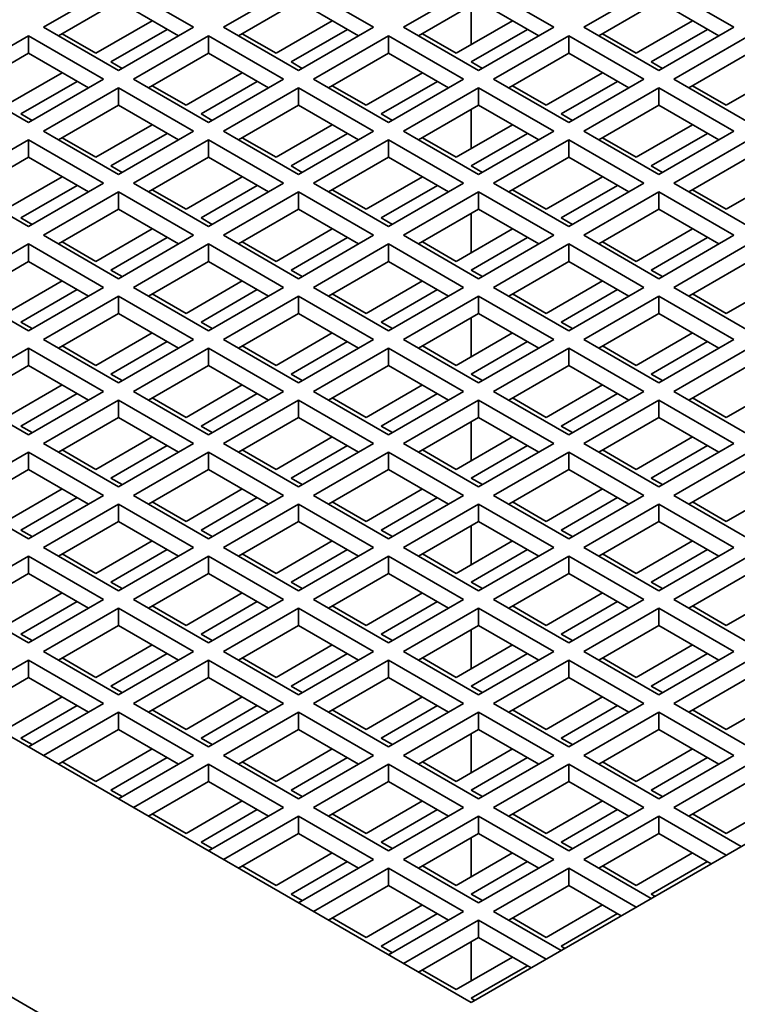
# Model space of a CAD drawing. Header units: millimetres. Extents: x 0 to 7128, y 0 to 5040.
# Tile 14 of 93: x 664 to 718, y 1307 to 1381. Entities that reach past the tile are written whole.
import ezdxf

# ---------------------------------------------------------------- set-up
doc = ezdxf.new("R2010")
doc.units = ezdxf.units.MM
doc.header["$LTSCALE"] = 12
doc.layers.add('Spigoli visibili(ISO)', color=7, linetype='Continuous', lineweight=35)

msp = doc.modelspace()

# ---------------------------------------------------------------- linework, layer by layer
at = {"layer": 'Spigoli visibili(ISO)'}
for p, q in [((697.721, 1287.1545), (488.983, 1407.6694)), ((697.721, 1306.7504), (522.9242, 1407.6694)), ((872.5178, 1407.6694), (697.721, 1306.7504)), ((665.4769, 1380.2351), (671.1337, 1383.5011)), ((671.1337, 1383.5011), (676.7906, 1380.2351)), ((679.0533, 1380.2351), (684.7102, 1383.5011)), ((684.7102, 1383.5011), (690.367, 1380.2351)), ((692.6298, 1380.2351), (698.2866, 1383.5011)), ((698.2866, 1383.5011), (703.9435, 1380.2351)), ((706.2062, 1380.2351), (711.8631, 1383.5011)), ((711.8631, 1383.5011), (717.5199, 1380.2351)), ((671.1337, 1382.1947), (666.6083, 1379.5819)), ((675.6592, 1379.5819), (671.1337, 1382.1947)), ((684.7102, 1382.1947), (680.1847, 1379.5819)), ((689.2357, 1379.5819), (684.7102, 1382.1947)), ((698.2866, 1382.1947), (693.7612, 1379.5819)), ((702.8121, 1379.5819), (698.2866, 1382.1947)), ((711.8631, 1382.1947), (707.3376, 1379.5819)), ((716.3886, 1379.5819), (711.8631, 1382.1947)), ((697.721, 1381.8681), (697.721, 1378.9287)), ((673.6793, 1380.725), (669.4367, 1378.2755)), ((687.2558, 1380.725), (683.0131, 1378.2755)), ((700.8322, 1380.725), (696.5896, 1378.2755)), ((714.4087, 1380.725), (710.166, 1378.2755)), ((671.1337, 1376.9691), (665.4769, 1380.2351)), ((670.5681, 1377.6223), (674.8107, 1380.0718)), ((676.7906, 1380.2351), (671.1337, 1376.9691)), ((684.7102, 1376.9691), (679.0533, 1380.2351)), ((684.1445, 1377.6223), (688.3872, 1380.0718)), ((690.367, 1380.2351), (684.7102, 1376.9691)), ((698.2866, 1376.9691), (692.6298, 1380.2351)), ((697.721, 1377.6223), (701.9636, 1380.0718)), ((703.9435, 1380.2351), (698.2866, 1376.9691)), ((711.8631, 1376.9691), (706.2062, 1380.2351)), ((711.2974, 1377.6223), (715.5401, 1380.0718)), ((717.5199, 1380.2351), (711.8631, 1376.9691)), ((658.6887, 1376.3159), (664.3455, 1379.5819)), ((664.3455, 1378.2755), (664.3455, 1379.5819)), ((664.3455, 1379.5819), (670.0024, 1376.3159)), ((669.4367, 1378.2755), (666.8911, 1379.7452)), ((672.2651, 1376.3159), (677.922, 1379.5819)), ((677.922, 1378.2755), (677.922, 1379.5819)), ((677.922, 1379.5819), (683.5788, 1376.3159)), ((683.0131, 1378.2755), (680.4676, 1379.7452)), ((685.8416, 1376.3159), (691.4984, 1379.5819)), ((691.4984, 1378.2755), (691.4984, 1379.5819)), ((691.4984, 1379.5819), (697.1553, 1376.3159)), ((696.5896, 1378.2755), (694.044, 1379.7452)), ((699.418, 1376.3159), (705.0749, 1379.5819)), ((705.0749, 1378.2755), (705.0749, 1379.5819)), ((705.0749, 1379.5819), (710.7317, 1376.3159)), ((710.166, 1378.2755), (707.6205, 1379.7452)), ((712.9945, 1376.3159), (718.6513, 1379.5819)), ((664.3455, 1378.2755), (659.82, 1375.6628)), ((668.871, 1375.6628), (664.3455, 1378.2755)), ((677.922, 1378.2755), (673.3965, 1375.6628)), ((682.4475, 1375.6628), (677.922, 1378.2755)), ((691.4984, 1378.2755), (686.9729, 1375.6628)), ((696.0239, 1375.6628), (691.4984, 1378.2755)), ((705.0749, 1378.2755), (700.5494, 1375.6628)), ((709.6004, 1375.6628), (705.0749, 1378.2755)), ((718.6513, 1378.2755), (714.1258, 1375.6628)), ((671.4166, 1377.1324), (670.5681, 1377.6223)), ((684.993, 1377.1324), (684.1445, 1377.6223)), ((698.5695, 1377.1324), (697.721, 1377.6223)), ((712.1459, 1377.1324), (711.2974, 1377.6223)), ((664.3455, 1373.05), (658.6887, 1376.3159)), ((666.8911, 1376.8058), (662.6485, 1374.3564)), ((670.0024, 1376.3159), (664.3455, 1373.05)), ((677.922, 1373.05), (672.2651, 1376.3159)), ((680.4676, 1376.8058), (676.2249, 1374.3564)), ((683.5788, 1376.3159), (677.922, 1373.05)), ((691.4984, 1373.05), (685.8416, 1376.3159)), ((694.044, 1376.8058), (689.8014, 1374.3564)), ((697.1553, 1376.3159), (691.4984, 1373.05)), ((705.0749, 1373.05), (699.418, 1376.3159)), ((707.6205, 1376.8058), (703.3778, 1374.3564)), ((710.7317, 1376.3159), (705.0749, 1373.05)), ((718.6513, 1373.05), (712.9945, 1376.3159)), ((721.1969, 1376.8058), (716.9543, 1374.3564)), ((663.7798, 1373.7032), (668.0225, 1376.1527)), ((665.4769, 1372.3968), (671.1337, 1375.6628)), ((671.1337, 1374.3564), (671.1337, 1375.6628)), ((671.1337, 1375.6628), (676.7906, 1372.3968)), ((676.2249, 1374.3564), (673.6793, 1375.8261)), ((677.3563, 1373.7032), (681.5989, 1376.1527)), ((679.0533, 1372.3968), (684.7102, 1375.6628)), ((684.7102, 1374.3564), (684.7102, 1375.6628)), ((684.7102, 1375.6628), (690.367, 1372.3968)), ((689.8014, 1374.3564), (687.2558, 1375.8261)), ((690.9327, 1373.7032), (695.1754, 1376.1527)), ((692.6298, 1372.3968), (698.2866, 1375.6628)), ((698.2866, 1374.3564), (698.2866, 1375.6628)), ((698.2866, 1375.6628), (703.9435, 1372.3968)), ((703.3778, 1374.3564), (700.8322, 1375.8261)), ((704.5092, 1373.7032), (708.7518, 1376.1527)), ((706.2062, 1372.3968), (711.8631, 1375.6628)), ((711.8631, 1374.3564), (711.8631, 1375.6628)), ((711.8631, 1375.6628), (717.5199, 1372.3968)), ((716.9543, 1374.3564), (714.4087, 1375.8261)), ((671.1337, 1374.3564), (666.6083, 1371.7436)), ((675.6592, 1371.7436), (671.1337, 1374.3564)), ((684.7102, 1374.3564), (680.1847, 1371.7436)), ((689.2357, 1371.7436), (684.7102, 1374.3564)), ((698.2866, 1374.3564), (693.7612, 1371.7436)), ((697.721, 1374.0298), (697.721, 1371.0904)), ((702.8121, 1371.7436), (698.2866, 1374.3564)), ((711.8631, 1374.3564), (707.3376, 1371.7436)), ((716.3886, 1371.7436), (711.8631, 1374.3564)), ((664.6284, 1373.2133), (663.7798, 1373.7032)), ((678.2048, 1373.2133), (677.3563, 1373.7032)), ((691.7813, 1373.2133), (690.9327, 1373.7032)), ((705.3577, 1373.2133), (704.5092, 1373.7032)), ((673.6793, 1372.8867), (669.4367, 1370.4372)), ((687.2558, 1372.8867), (683.0131, 1370.4372)), ((700.8322, 1372.8867), (696.5896, 1370.4372)), ((714.4087, 1372.8867), (710.166, 1370.4372)), ((671.1337, 1369.1308), (665.4769, 1372.3968)), ((669.4367, 1370.4372), (666.8911, 1371.9069)), ((670.5681, 1369.784), (674.8107, 1372.2335)), ((676.7906, 1372.3968), (671.1337, 1369.1308)), ((684.7102, 1369.1308), (679.0533, 1372.3968)), ((683.0131, 1370.4372), (680.4676, 1371.9069)), ((684.1445, 1369.784), (688.3872, 1372.2335)), ((690.367, 1372.3968), (684.7102, 1369.1308)), ((698.2866, 1369.1308), (692.6298, 1372.3968)), ((696.5896, 1370.4372), (694.044, 1371.9069)), ((697.721, 1369.784), (701.9636, 1372.2335)), ((703.9435, 1372.3968), (698.2866, 1369.1308)), ((711.8631, 1369.1308), (706.2062, 1372.3968)), ((710.166, 1370.4372), (707.6205, 1371.9069)), ((711.2974, 1369.784), (715.5401, 1372.2335)), ((717.5199, 1372.3968), (711.8631, 1369.1308)), ((658.6887, 1368.4776), (664.3455, 1371.7436)), ((664.3455, 1370.4372), (664.3455, 1371.7436)), ((664.3455, 1371.7436), (670.0024, 1368.4776)), ((672.2651, 1368.4776), (677.922, 1371.7436)), ((677.922, 1370.4372), (677.922, 1371.7436)), ((677.922, 1371.7436), (683.5788, 1368.4776)), ((685.8416, 1368.4776), (691.4984, 1371.7436)), ((691.4984, 1370.4372), (691.4984, 1371.7436)), ((691.4984, 1371.7436), (697.1553, 1368.4776)), ((699.418, 1368.4776), (705.0749, 1371.7436)), ((705.0749, 1370.4372), (705.0749, 1371.7436)), ((705.0749, 1371.7436), (710.7317, 1368.4776)), ((712.9945, 1368.4776), (718.6513, 1371.7436)), ((664.3455, 1370.4372), (659.82, 1367.8244)), ((668.871, 1367.8244), (664.3455, 1370.4372)), ((677.922, 1370.4372), (673.3965, 1367.8244)), ((682.4475, 1367.8244), (677.922, 1370.4372)), ((691.4984, 1370.4372), (686.9729, 1367.8244)), ((696.0239, 1367.8244), (691.4984, 1370.4372)), ((705.0749, 1370.4372), (700.5494, 1367.8244)), ((709.6004, 1367.8244), (705.0749, 1370.4372)), ((718.6513, 1370.4372), (714.1258, 1367.8244)), ((671.4166, 1369.2941), (670.5681, 1369.784)), ((684.993, 1369.2941), (684.1445, 1369.784)), ((698.5695, 1369.2941), (697.721, 1369.784)), ((712.1459, 1369.2941), (711.2974, 1369.784)), ((666.8911, 1368.9675), (662.6485, 1366.518)), ((680.4676, 1368.9675), (676.2249, 1366.518)), ((694.044, 1368.9675), (689.8014, 1366.518)), ((707.6205, 1368.9675), (703.3778, 1366.518)), ((721.1969, 1368.9675), (716.9543, 1366.518)), ((664.3455, 1365.2116), (658.6887, 1368.4776)), ((663.7798, 1365.8648), (668.0225, 1368.3143)), ((670.0024, 1368.4776), (664.3455, 1365.2116)), ((677.922, 1365.2116), (672.2651, 1368.4776)), ((677.3563, 1365.8648), (681.5989, 1368.3143)), ((683.5788, 1368.4776), (677.922, 1365.2116)), ((691.4984, 1365.2116), (685.8416, 1368.4776)), ((690.9327, 1365.8648), (695.1754, 1368.3143)), ((697.1553, 1368.4776), (691.4984, 1365.2116)), ((705.0749, 1365.2116), (699.418, 1368.4776)), ((704.5092, 1365.8648), (708.7518, 1368.3143)), ((710.7317, 1368.4776), (705.0749, 1365.2116)), ((718.6513, 1365.2116), (712.9945, 1368.4776)), ((665.4769, 1364.5584), (671.1337, 1367.8244)), ((671.1337, 1366.518), (671.1337, 1367.8244)), ((671.1337, 1367.8244), (676.7906, 1364.5584)), ((676.2249, 1366.518), (673.6793, 1367.9877)), ((679.0533, 1364.5584), (684.7102, 1367.8244)), ((684.7102, 1366.518), (684.7102, 1367.8244)), ((684.7102, 1367.8244), (690.367, 1364.5584)), ((689.8014, 1366.518), (687.2558, 1367.9877)), ((692.6298, 1364.5584), (698.2866, 1367.8244)), ((698.2866, 1366.518), (698.2866, 1367.8244)), ((698.2866, 1367.8244), (703.9435, 1364.5584)), ((703.3778, 1366.518), (700.8322, 1367.9877)), ((706.2062, 1364.5584), (711.8631, 1367.8244)), ((711.8631, 1366.518), (711.8631, 1367.8244)), ((711.8631, 1367.8244), (717.5199, 1364.5584)), ((716.9543, 1366.518), (714.4087, 1367.9877)), ((664.6284, 1365.3749), (663.7798, 1365.8648)), ((671.1337, 1366.518), (666.6083, 1363.9052)), ((675.6592, 1363.9052), (671.1337, 1366.518)), ((678.2048, 1365.3749), (677.3563, 1365.8648)), ((684.7102, 1366.518), (680.1847, 1363.9052)), ((689.2357, 1363.9052), (684.7102, 1366.518)), ((691.7813, 1365.3749), (690.9327, 1365.8648)), ((698.2866, 1366.518), (693.7612, 1363.9052)), ((697.721, 1366.1914), (697.721, 1363.252)), ((702.8121, 1363.9052), (698.2866, 1366.518)), ((705.3577, 1365.3749), (704.5092, 1365.8648)), ((711.8631, 1366.518), (707.3376, 1363.9052)), ((716.3886, 1363.9052), (711.8631, 1366.518)), ((671.1337, 1361.2924), (665.4769, 1364.5584)), ((673.6793, 1365.0483), (669.4367, 1362.5988)), ((670.5681, 1361.9456), (674.8107, 1364.3951)), ((676.7906, 1364.5584), (671.1337, 1361.2924)), ((684.7102, 1361.2924), (679.0533, 1364.5584)), ((687.2558, 1365.0483), (683.0131, 1362.5988)), ((684.1445, 1361.9456), (688.3872, 1364.3951)), ((690.367, 1364.5584), (684.7102, 1361.2924)), ((698.2866, 1361.2924), (692.6298, 1364.5584)), ((700.8322, 1365.0483), (696.5896, 1362.5988)), ((697.721, 1361.9456), (701.9636, 1364.3951)), ((703.9435, 1364.5584), (698.2866, 1361.2924)), ((711.8631, 1361.2924), (706.2062, 1364.5584)), ((714.4087, 1365.0483), (710.166, 1362.5988)), ((711.2974, 1361.9456), (715.5401, 1364.3951)), ((717.5199, 1364.5584), (711.8631, 1361.2924)), ((658.6887, 1360.6392), (664.3455, 1363.9052)), ((664.3455, 1362.5988), (664.3455, 1363.9052)), ((664.3455, 1363.9052), (670.0024, 1360.6392)), ((669.4367, 1362.5988), (666.8911, 1364.0685)), ((672.2651, 1360.6392), (677.922, 1363.9052)), ((677.922, 1362.5988), (677.922, 1363.9052)), ((677.922, 1363.9052), (683.5788, 1360.6392)), ((683.0131, 1362.5988), (680.4676, 1364.0685)), ((685.8416, 1360.6392), (691.4984, 1363.9052)), ((691.4984, 1362.5988), (691.4984, 1363.9052)), ((691.4984, 1363.9052), (697.1553, 1360.6392)), ((696.5896, 1362.5988), (694.044, 1364.0685)), ((699.418, 1360.6392), (705.0749, 1363.9052)), ((705.0749, 1362.5988), (705.0749, 1363.9052)), ((705.0749, 1363.9052), (710.7317, 1360.6392)), ((710.166, 1362.5988), (707.6205, 1364.0685)), ((712.9945, 1360.6392), (718.6513, 1363.9052)), ((664.3455, 1362.5988), (659.82, 1359.986)), ((668.871, 1359.986), (664.3455, 1362.5988)), ((677.922, 1362.5988), (673.3965, 1359.986)), ((682.4475, 1359.986), (677.922, 1362.5988)), ((691.4984, 1362.5988), (686.9729, 1359.986)), ((696.0239, 1359.986), (691.4984, 1362.5988)), ((705.0749, 1362.5988), (700.5494, 1359.986)), ((709.6004, 1359.986), (705.0749, 1362.5988)), ((718.6513, 1362.5988), (714.1258, 1359.986)), ((671.4166, 1361.4557), (670.5681, 1361.9456)), ((684.993, 1361.4557), (684.1445, 1361.9456)), ((698.5695, 1361.4557), (697.721, 1361.9456)), ((712.1459, 1361.4557), (711.2974, 1361.9456)), ((666.8911, 1361.1291), (662.6485, 1358.6796)), ((680.4676, 1361.1291), (676.2249, 1358.6796)), ((694.044, 1361.1291), (689.8014, 1358.6796)), ((707.6205, 1361.1291), (703.3778, 1358.6796)), ((721.1969, 1361.1291), (716.9543, 1358.6796)), ((664.3455, 1357.3732), (658.6887, 1360.6392)), ((663.7798, 1358.0264), (668.0225, 1360.4759)), ((670.0024, 1360.6392), (664.3455, 1357.3732)), ((665.4769, 1356.72), (671.1337, 1359.986)), ((671.1337, 1358.6796), (671.1337, 1359.986)), ((671.1337, 1359.986), (676.7906, 1356.72)), ((677.922, 1357.3732), (672.2651, 1360.6392)), ((676.2249, 1358.6796), (673.6793, 1360.1493)), ((677.3563, 1358.0264), (681.5989, 1360.4759)), ((683.5788, 1360.6392), (677.922, 1357.3732)), ((679.0533, 1356.72), (684.7102, 1359.986)), ((684.7102, 1358.6796), (684.7102, 1359.986)), ((684.7102, 1359.986), (690.367, 1356.72)), ((691.4984, 1357.3732), (685.8416, 1360.6392)), ((689.8014, 1358.6796), (687.2558, 1360.1493)), ((690.9327, 1358.0264), (695.1754, 1360.4759)), ((697.1553, 1360.6392), (691.4984, 1357.3732)), ((692.6298, 1356.72), (698.2866, 1359.986)), ((698.2866, 1358.6796), (698.2866, 1359.986)), ((698.2866, 1359.986), (703.9435, 1356.72)), ((705.0749, 1357.3732), (699.418, 1360.6392)), ((703.3778, 1358.6796), (700.8322, 1360.1493)), ((704.5092, 1358.0264), (708.7518, 1360.4759)), ((710.7317, 1360.6392), (705.0749, 1357.3732)), ((706.2062, 1356.72), (711.8631, 1359.986)), ((711.8631, 1358.6796), (711.8631, 1359.986)), ((711.8631, 1359.986), (717.5199, 1356.72)), ((718.6513, 1357.3732), (712.9945, 1360.6392)), ((716.9543, 1358.6796), (714.4087, 1360.1493)), ((671.1337, 1358.6796), (666.6083, 1356.0668)), ((675.6592, 1356.0668), (671.1337, 1358.6796)), ((684.7102, 1358.6796), (680.1847, 1356.0668)), ((689.2357, 1356.0668), (684.7102, 1358.6796)), ((698.2866, 1358.6796), (693.7612, 1356.0668)), ((702.8121, 1356.0668), (698.2866, 1358.6796)), ((711.8631, 1358.6796), (707.3376, 1356.0668)), ((716.3886, 1356.0668), (711.8631, 1358.6796)), ((664.6284, 1357.5365), (663.7798, 1358.0264)), ((678.2048, 1357.5365), (677.3563, 1358.0264)), ((691.7813, 1357.5365), (690.9327, 1358.0264)), ((697.721, 1358.353), (697.721, 1355.4136)), ((705.3577, 1357.5365), (704.5092, 1358.0264)), ((673.6793, 1357.2099), (669.4367, 1354.7604)), ((687.2558, 1357.2099), (683.0131, 1354.7604)), ((700.8322, 1357.2099), (696.5896, 1354.7604)), ((714.4087, 1357.2099), (710.166, 1354.7604)), ((671.1337, 1353.454), (665.4769, 1356.72)), ((669.4367, 1354.7604), (666.8911, 1356.2301)), ((670.5681, 1354.1072), (674.8107, 1356.5567)), ((676.7906, 1356.72), (671.1337, 1353.454)), ((684.7102, 1353.454), (679.0533, 1356.72)), ((683.0131, 1354.7604), (680.4676, 1356.2301)), ((684.1445, 1354.1072), (688.3872, 1356.5567)), ((690.367, 1356.72), (684.7102, 1353.454)), ((698.2866, 1353.454), (692.6298, 1356.72)), ((696.5896, 1354.7604), (694.044, 1356.2301)), ((697.721, 1354.1072), (701.9636, 1356.5567)), ((703.9435, 1356.72), (698.2866, 1353.454)), ((711.8631, 1353.454), (706.2062, 1356.72)), ((710.166, 1354.7604), (707.6205, 1356.2301)), ((711.2974, 1354.1072), (715.5401, 1356.5567)), ((717.5199, 1356.72), (711.8631, 1353.454)), ((658.6887, 1352.8008), (664.3455, 1356.0668)), ((664.3455, 1354.7604), (664.3455, 1356.0668)), ((664.3455, 1356.0668), (670.0024, 1352.8008)), ((672.2651, 1352.8008), (677.922, 1356.0668)), ((677.922, 1354.7604), (677.922, 1356.0668)), ((677.922, 1356.0668), (683.5788, 1352.8008)), ((685.8416, 1352.8008), (691.4984, 1356.0668)), ((691.4984, 1354.7604), (691.4984, 1356.0668)), ((691.4984, 1356.0668), (697.1553, 1352.8008)), ((699.418, 1352.8008), (705.0749, 1356.0668)), ((705.0749, 1354.7604), (705.0749, 1356.0668)), ((705.0749, 1356.0668), (710.7317, 1352.8008)), ((712.9945, 1352.8008), (718.6513, 1356.0668)), ((664.3455, 1354.7604), (659.82, 1352.1477)), ((668.871, 1352.1477), (664.3455, 1354.7604)), ((677.922, 1354.7604), (673.3965, 1352.1477)), ((682.4475, 1352.1477), (677.922, 1354.7604)), ((691.4984, 1354.7604), (686.9729, 1352.1477)), ((696.0239, 1352.1477), (691.4984, 1354.7604)), ((705.0749, 1354.7604), (700.5494, 1352.1477)), ((709.6004, 1352.1477), (705.0749, 1354.7604)), ((718.6513, 1354.7604), (714.1258, 1352.1477)), ((671.4166, 1353.6173), (670.5681, 1354.1072)), ((684.993, 1353.6173), (684.1445, 1354.1072)), ((698.5695, 1353.6173), (697.721, 1354.1072)), ((712.1459, 1353.6173), (711.2974, 1354.1072)), ((666.8911, 1353.2907), (662.6485, 1350.8413)), ((680.4676, 1353.2907), (676.2249, 1350.8413)), ((694.044, 1353.2907), (689.8014, 1350.8413)), ((707.6205, 1353.2907), (703.3778, 1350.8413)), ((721.1969, 1353.2907), (716.9543, 1350.8413)), ((664.3455, 1349.5349), (658.6887, 1352.8008)), ((663.7798, 1350.1881), (668.0225, 1352.6375)), ((670.0024, 1352.8008), (664.3455, 1349.5349)), ((677.922, 1349.5349), (672.2651, 1352.8008)), ((677.3563, 1350.1881), (681.5989, 1352.6375)), ((683.5788, 1352.8008), (677.922, 1349.5349)), ((691.4984, 1349.5349), (685.8416, 1352.8008)), ((690.9327, 1350.1881), (695.1754, 1352.6375)), ((697.1553, 1352.8008), (691.4984, 1349.5349)), ((705.0749, 1349.5349), (699.418, 1352.8008)), ((704.5092, 1350.1881), (708.7518, 1352.6375)), ((710.7317, 1352.8008), (705.0749, 1349.5349)), ((718.6513, 1349.5349), (712.9945, 1352.8008)), ((665.4769, 1348.8817), (671.1337, 1352.1477)), ((671.1337, 1350.8413), (671.1337, 1352.1477)), ((671.1337, 1352.1477), (676.7906, 1348.8817)), ((676.2249, 1350.8413), (673.6793, 1352.311)), ((679.0533, 1348.8817), (684.7102, 1352.1477)), ((684.7102, 1350.8413), (684.7102, 1352.1477)), ((684.7102, 1352.1477), (690.367, 1348.8817)), ((689.8014, 1350.8413), (687.2558, 1352.311)), ((692.6298, 1348.8817), (698.2866, 1352.1477)), ((698.2866, 1350.8413), (698.2866, 1352.1477)), ((698.2866, 1352.1477), (703.9435, 1348.8817)), ((703.3778, 1350.8413), (700.8322, 1352.311)), ((706.2062, 1348.8817), (711.8631, 1352.1477)), ((711.8631, 1350.8413), (711.8631, 1352.1477)), ((711.8631, 1352.1477), (717.5199, 1348.8817)), ((716.9543, 1350.8413), (714.4087, 1352.311)), ((671.1337, 1350.8413), (666.6083, 1348.2285)), ((675.6592, 1348.2285), (671.1337, 1350.8413)), ((684.7102, 1350.8413), (680.1847, 1348.2285)), ((689.2357, 1348.2285), (684.7102, 1350.8413)), ((698.2866, 1350.8413), (693.7612, 1348.2285)), ((697.721, 1350.5147), (697.721, 1347.5753)), ((702.8121, 1348.2285), (698.2866, 1350.8413)), ((711.8631, 1350.8413), (707.3376, 1348.2285)), ((716.3886, 1348.2285), (711.8631, 1350.8413)), ((664.6284, 1349.6982), (663.7798, 1350.1881)), ((678.2048, 1349.6982), (677.3563, 1350.1881)), ((691.7813, 1349.6982), (690.9327, 1350.1881)), ((705.3577, 1349.6982), (704.5092, 1350.1881)), ((671.1337, 1345.6157), (665.4769, 1348.8817)), ((673.6793, 1349.3716), (669.4367, 1346.9221)), ((676.7906, 1348.8817), (671.1337, 1345.6157)), ((684.7102, 1345.6157), (679.0533, 1348.8817)), ((687.2558, 1349.3716), (683.0131, 1346.9221)), ((690.367, 1348.8817), (684.7102, 1345.6157)), ((698.2866, 1345.6157), (692.6298, 1348.8817)), ((700.8322, 1349.3716), (696.5896, 1346.9221)), ((703.9435, 1348.8817), (698.2866, 1345.6157)), ((711.8631, 1345.6157), (706.2062, 1348.8817)), ((714.4087, 1349.3716), (710.166, 1346.9221)), ((717.5199, 1348.8817), (711.8631, 1345.6157)), ((658.6887, 1344.9625), (664.3455, 1348.2285)), ((664.3455, 1346.9221), (664.3455, 1348.2285)), ((664.3455, 1348.2285), (670.0024, 1344.9625)), ((669.4367, 1346.9221), (666.8911, 1348.3918)), ((670.5681, 1346.2689), (674.8107, 1348.7184)), ((672.2651, 1344.9625), (677.922, 1348.2285)), ((677.922, 1346.9221), (677.922, 1348.2285)), ((677.922, 1348.2285), (683.5788, 1344.9625)), ((683.0131, 1346.9221), (680.4676, 1348.3918)), ((684.1445, 1346.2689), (688.3872, 1348.7184)), ((685.8416, 1344.9625), (691.4984, 1348.2285)), ((691.4984, 1346.9221), (691.4984, 1348.2285)), ((691.4984, 1348.2285), (697.1553, 1344.9625)), ((696.5896, 1346.9221), (694.044, 1348.3918)), ((697.721, 1346.2689), (701.9636, 1348.7184)), ((699.418, 1344.9625), (705.0749, 1348.2285)), ((705.0749, 1346.9221), (705.0749, 1348.2285)), ((705.0749, 1348.2285), (710.7317, 1344.9625)), ((710.166, 1346.9221), (707.6205, 1348.3918)), ((711.2974, 1346.2689), (715.5401, 1348.7184)), ((712.9945, 1344.9625), (718.6513, 1348.2285)), ((664.3455, 1346.9221), (659.82, 1344.3093)), ((668.871, 1344.3093), (664.3455, 1346.9221)), ((677.922, 1346.9221), (673.3965, 1344.3093)), ((682.4475, 1344.3093), (677.922, 1346.9221)), ((691.4984, 1346.9221), (686.9729, 1344.3093)), ((696.0239, 1344.3093), (691.4984, 1346.9221)), ((705.0749, 1346.9221), (700.5494, 1344.3093)), ((709.6004, 1344.3093), (705.0749, 1346.9221)), ((718.6513, 1346.9221), (714.1258, 1344.3093)), ((671.4166, 1345.779), (670.5681, 1346.2689)), ((684.993, 1345.779), (684.1445, 1346.2689)), ((698.5695, 1345.779), (697.721, 1346.2689)), ((712.1459, 1345.779), (711.2974, 1346.2689)), ((666.8911, 1345.4524), (662.6485, 1343.0029)), ((680.4676, 1345.4524), (676.2249, 1343.0029)), ((694.044, 1345.4524), (689.8014, 1343.0029)), ((707.6205, 1345.4524), (703.3778, 1343.0029)), ((721.1969, 1345.4524), (716.9543, 1343.0029)), ((664.3455, 1341.6965), (658.6887, 1344.9625)), ((663.7798, 1342.3497), (668.0225, 1344.7992)), ((670.0024, 1344.9625), (664.3455, 1341.6965)), ((677.922, 1341.6965), (672.2651, 1344.9625)), ((676.2249, 1343.0029), (673.6793, 1344.4726)), ((677.3563, 1342.3497), (681.5989, 1344.7992)), ((683.5788, 1344.9625), (677.922, 1341.6965)), ((691.4984, 1341.6965), (685.8416, 1344.9625)), ((689.8014, 1343.0029), (687.2558, 1344.4726)), ((690.9327, 1342.3497), (695.1754, 1344.7992)), ((697.1553, 1344.9625), (691.4984, 1341.6965)), ((705.0749, 1341.6965), (699.418, 1344.9625)), ((703.3778, 1343.0029), (700.8322, 1344.4726)), ((704.5092, 1342.3497), (708.7518, 1344.7992)), ((710.7317, 1344.9625), (705.0749, 1341.6965)), ((718.6513, 1341.6965), (712.9945, 1344.9625)), ((716.9543, 1343.0029), (714.4087, 1344.4726)), ((665.4769, 1341.0433), (671.1337, 1344.3093)), ((671.1337, 1343.0029), (671.1337, 1344.3093)), ((671.1337, 1344.3093), (676.7906, 1341.0433)), ((679.0533, 1341.0433), (684.7102, 1344.3093)), ((684.7102, 1343.0029), (684.7102, 1344.3093)), ((684.7102, 1344.3093), (690.367, 1341.0433)), ((692.6298, 1341.0433), (698.2866, 1344.3093)), ((698.2866, 1343.0029), (698.2866, 1344.3093)), ((698.2866, 1344.3093), (703.9435, 1341.0433)), ((706.2062, 1341.0433), (711.8631, 1344.3093)), ((711.8631, 1343.0029), (711.8631, 1344.3093)), ((711.8631, 1344.3093), (717.5199, 1341.0433)), ((671.1337, 1343.0029), (666.6083, 1340.3901)), ((675.6592, 1340.3901), (671.1337, 1343.0029)), ((684.7102, 1343.0029), (680.1847, 1340.3901)), ((689.2357, 1340.3901), (684.7102, 1343.0029)), ((698.2866, 1343.0029), (693.7612, 1340.3901)), ((702.8121, 1340.3901), (698.2866, 1343.0029)), ((711.8631, 1343.0029), (707.3376, 1340.3901)), ((716.3886, 1340.3901), (711.8631, 1343.0029)), ((664.6284, 1341.8598), (663.7798, 1342.3497)), ((678.2048, 1341.8598), (677.3563, 1342.3497)), ((691.7813, 1341.8598), (690.9327, 1342.3497)), ((697.721, 1342.6763), (697.721, 1339.7369)), ((705.3577, 1341.8598), (704.5092, 1342.3497)), ((673.6793, 1341.5332), (669.4367, 1339.0837)), ((687.2558, 1341.5332), (683.0131, 1339.0837)), ((700.8322, 1341.5332), (696.5896, 1339.0837)), ((714.4087, 1341.5332), (710.166, 1339.0837)), ((671.1337, 1337.7773), (665.4769, 1341.0433)), ((670.5681, 1338.4305), (674.8107, 1340.88)), ((676.7906, 1341.0433), (671.1337, 1337.7773)), ((684.7102, 1337.7773), (679.0533, 1341.0433)), ((684.1445, 1338.4305), (688.3872, 1340.88)), ((690.367, 1341.0433), (684.7102, 1337.7773)), ((698.2866, 1337.7773), (692.6298, 1341.0433)), ((697.721, 1338.4305), (701.9636, 1340.88)), ((703.9435, 1341.0433), (698.2866, 1337.7773)), ((711.8631, 1337.7773), (706.2062, 1341.0433)), ((711.2974, 1338.4305), (715.5401, 1340.88)), ((717.5199, 1341.0433), (711.8631, 1337.7773)), ((658.6887, 1337.1241), (664.3455, 1340.3901)), ((664.3455, 1339.0837), (664.3455, 1340.3901)), ((664.3455, 1340.3901), (670.0024, 1337.1241)), ((669.4367, 1339.0837), (666.8911, 1340.5534)), ((672.2651, 1337.1241), (677.922, 1340.3901)), ((677.922, 1339.0837), (677.922, 1340.3901)), ((677.922, 1340.3901), (683.5788, 1337.1241)), ((683.0131, 1339.0837), (680.4676, 1340.5534)), ((685.8416, 1337.1241), (691.4984, 1340.3901)), ((691.4984, 1339.0837), (691.4984, 1340.3901)), ((691.4984, 1340.3901), (697.1553, 1337.1241)), ((696.5896, 1339.0837), (694.044, 1340.5534)), ((699.418, 1337.1241), (705.0749, 1340.3901)), ((705.0749, 1339.0837), (705.0749, 1340.3901)), ((705.0749, 1340.3901), (710.7317, 1337.1241)), ((710.166, 1339.0837), (707.6205, 1340.5534)), ((712.9945, 1337.1241), (718.6513, 1340.3901)), ((664.3455, 1339.0837), (659.82, 1336.4709)), ((668.871, 1336.4709), (664.3455, 1339.0837)), ((671.4166, 1337.9406), (670.5681, 1338.4305)), ((677.922, 1339.0837), (673.3965, 1336.4709)), ((682.4475, 1336.4709), (677.922, 1339.0837)), ((684.993, 1337.9406), (684.1445, 1338.4305)), ((691.4984, 1339.0837), (686.9729, 1336.4709)), ((696.0239, 1336.4709), (691.4984, 1339.0837)), ((698.5695, 1337.9406), (697.721, 1338.4305)), ((705.0749, 1339.0837), (700.5494, 1336.4709)), ((709.6004, 1336.4709), (705.0749, 1339.0837)), ((712.1459, 1337.9406), (711.2974, 1338.4305)), ((718.6513, 1339.0837), (714.1258, 1336.4709)), ((664.3455, 1333.8581), (658.6887, 1337.1241)), ((666.8911, 1337.614), (662.6485, 1335.1645)), ((663.7798, 1334.5113), (668.0225, 1336.9608)), ((670.0024, 1337.1241), (664.3455, 1333.8581)), ((677.922, 1333.8581), (672.2651, 1337.1241)), ((680.4676, 1337.614), (676.2249, 1335.1645)), ((677.3563, 1334.5113), (681.5989, 1336.9608)), ((683.5788, 1337.1241), (677.922, 1333.8581)), ((691.4984, 1333.8581), (685.8416, 1337.1241)), ((694.044, 1337.614), (689.8014, 1335.1645)), ((690.9327, 1334.5113), (695.1754, 1336.9608)), ((697.1553, 1337.1241), (691.4984, 1333.8581)), ((705.0749, 1333.8581), (699.418, 1337.1241)), ((707.6205, 1337.614), (703.3778, 1335.1645)), ((704.5092, 1334.5113), (708.7518, 1336.9608)), ((710.7317, 1337.1241), (705.0749, 1333.8581)), ((718.6513, 1333.8581), (712.9945, 1337.1241)), ((721.1969, 1337.614), (716.9543, 1335.1645)), ((665.4769, 1333.2049), (671.1337, 1336.4709)), ((671.1337, 1335.1645), (671.1337, 1336.4709)), ((671.1337, 1336.4709), (676.7906, 1333.2049)), ((676.2249, 1335.1645), (673.6793, 1336.6342)), ((679.0533, 1333.2049), (684.7102, 1336.4709)), ((684.7102, 1335.1645), (684.7102, 1336.4709)), ((684.7102, 1336.4709), (690.367, 1333.2049)), ((689.8014, 1335.1645), (687.2558, 1336.6342)), ((692.6298, 1333.2049), (698.2866, 1336.4709)), ((698.2866, 1335.1645), (698.2866, 1336.4709)), ((698.2866, 1336.4709), (703.9435, 1333.2049)), ((703.3778, 1335.1645), (700.8322, 1336.6342)), ((706.2062, 1333.2049), (711.8631, 1336.4709)), ((711.8631, 1335.1645), (711.8631, 1336.4709)), ((711.8631, 1336.4709), (717.5199, 1333.2049)), ((716.9543, 1335.1645), (714.4087, 1336.6342)), ((671.1337, 1335.1645), (666.6083, 1332.5517)), ((675.6592, 1332.5517), (671.1337, 1335.1645)), ((684.7102, 1335.1645), (680.1847, 1332.5517)), ((689.2357, 1332.5517), (684.7102, 1335.1645)), ((698.2866, 1335.1645), (693.7612, 1332.5517)), ((697.721, 1334.8379), (697.721, 1331.8985)), ((702.8121, 1332.5517), (698.2866, 1335.1645)), ((711.8631, 1335.1645), (707.3376, 1332.5517)), ((716.3886, 1332.5517), (711.8631, 1335.1645)), ((664.6284, 1334.0214), (663.7798, 1334.5113)), ((678.2048, 1334.0214), (677.3563, 1334.5113)), ((691.7813, 1334.0214), (690.9327, 1334.5113)), ((705.3577, 1334.0214), (704.5092, 1334.5113)), ((673.6793, 1333.6948), (669.4367, 1331.2453)), ((687.2558, 1333.6948), (683.0131, 1331.2453)), ((700.8322, 1333.6948), (696.5896, 1331.2453)), ((714.4087, 1333.6948), (710.166, 1331.2453)), ((658.6887, 1329.2857), (664.3455, 1332.5517)), ((664.3455, 1331.2453), (664.3455, 1332.5517)), ((664.3455, 1332.5517), (670.0024, 1329.2857)), ((671.1337, 1329.9389), (665.4769, 1333.2049)), ((669.4367, 1331.2453), (666.8911, 1332.715)), ((670.5681, 1330.5921), (674.8107, 1333.0416)), ((676.7906, 1333.2049), (671.1337, 1329.9389)), ((672.2651, 1329.2857), (677.922, 1332.5517)), ((677.922, 1331.2453), (677.922, 1332.5517)), ((677.922, 1332.5517), (683.5788, 1329.2857)), ((684.7102, 1329.9389), (679.0533, 1333.2049)), ((683.0131, 1331.2453), (680.4676, 1332.715)), ((684.1445, 1330.5921), (688.3872, 1333.0416)), ((690.367, 1333.2049), (684.7102, 1329.9389)), ((685.8416, 1329.2857), (691.4984, 1332.5517)), ((691.4984, 1331.2453), (691.4984, 1332.5517)), ((691.4984, 1332.5517), (697.1553, 1329.2857)), ((698.2866, 1329.9389), (692.6298, 1333.2049)), ((696.5896, 1331.2453), (694.044, 1332.715)), ((697.721, 1330.5921), (701.9636, 1333.0416)), ((703.9435, 1333.2049), (698.2866, 1329.9389)), ((699.418, 1329.2857), (705.0749, 1332.5517)), ((705.0749, 1331.2453), (705.0749, 1332.5517)), ((705.0749, 1332.5517), (710.7317, 1329.2857)), ((711.8631, 1329.9389), (706.2062, 1333.2049)), ((710.166, 1331.2453), (707.6205, 1332.715)), ((711.2974, 1330.5921), (715.5401, 1333.0416)), ((717.5199, 1333.2049), (711.8631, 1329.9389)), ((712.9945, 1329.2857), (718.6513, 1332.5517)), ((664.3455, 1331.2453), (659.82, 1328.6325)), ((668.871, 1328.6325), (664.3455, 1331.2453)), ((677.922, 1331.2453), (673.3965, 1328.6325)), ((682.4475, 1328.6325), (677.922, 1331.2453)), ((691.4984, 1331.2453), (686.9729, 1328.6325)), ((696.0239, 1328.6325), (691.4984, 1331.2453)), ((705.0749, 1331.2453), (700.5494, 1328.6325)), ((709.6004, 1328.6325), (705.0749, 1331.2453)), ((718.6513, 1331.2453), (714.1258, 1328.6325)), ((671.4166, 1330.1022), (670.5681, 1330.5921)), ((684.993, 1330.1022), (684.1445, 1330.5921)), ((698.5695, 1330.1022), (697.721, 1330.5921)), ((712.1459, 1330.1022), (711.2974, 1330.5921)), ((666.8911, 1329.7756), (662.6485, 1327.3262)), ((680.4676, 1329.7756), (676.2249, 1327.3262)), ((694.044, 1329.7756), (689.8014, 1327.3262)), ((707.6205, 1329.7756), (703.3778, 1327.3262)), ((721.1969, 1329.7756), (716.9543, 1327.3262)), ((663.7798, 1326.673), (668.0225, 1329.1224)), ((670.0024, 1329.2857), (664.3455, 1326.0198)), ((677.922, 1326.0198), (672.2651, 1329.2857)), ((676.2249, 1327.3262), (673.6793, 1328.7958)), ((677.3563, 1326.673), (681.5989, 1329.1224)), ((683.5788, 1329.2857), (677.922, 1326.0198)), ((691.4984, 1326.0198), (685.8416, 1329.2857)), ((689.8014, 1327.3262), (687.2558, 1328.7958)), ((690.9327, 1326.673), (695.1754, 1329.1224)), ((697.1553, 1329.2857), (691.4984, 1326.0198)), ((705.0749, 1326.0198), (699.418, 1329.2857)), ((703.3778, 1327.3262), (700.8322, 1328.7958)), ((704.5092, 1326.673), (708.7518, 1329.1224)), ((710.7317, 1329.2857), (705.0749, 1326.0198)), ((718.6513, 1326.0198), (712.9945, 1329.2857)), ((716.9543, 1327.3262), (714.4087, 1328.7958)), ((665.4769, 1325.3666), (671.1337, 1328.6325)), ((671.1337, 1327.3262), (671.1337, 1328.6325)), ((671.1337, 1328.6325), (676.7906, 1325.3666)), ((679.0533, 1325.3666), (684.7102, 1328.6325)), ((684.7102, 1327.3262), (684.7102, 1328.6325)), ((684.7102, 1328.6325), (690.367, 1325.3666)), ((692.6298, 1325.3666), (698.2866, 1328.6325)), ((698.2866, 1327.3262), (698.2866, 1328.6325)), ((698.2866, 1328.6325), (703.9435, 1325.3666)), ((706.2062, 1325.3666), (711.8631, 1328.6325)), ((711.8631, 1327.3262), (711.8631, 1328.6325)), ((711.8631, 1328.6325), (717.5199, 1325.3666)), ((671.1337, 1327.3262), (666.6083, 1324.7134)), ((675.6592, 1324.7134), (671.1337, 1327.3262)), ((684.7102, 1327.3262), (680.1847, 1324.7134)), ((689.2357, 1324.7134), (684.7102, 1327.3262)), ((698.2866, 1327.3262), (693.7612, 1324.7134)), ((702.8121, 1324.7134), (698.2866, 1327.3262)), ((711.8631, 1327.3262), (707.3376, 1324.7134)), ((716.3886, 1324.7134), (711.8631, 1327.3262)), ((664.6284, 1326.1831), (663.7798, 1326.673)), ((678.2048, 1326.1831), (677.3563, 1326.673)), ((691.7813, 1326.1831), (690.9327, 1326.673)), ((697.721, 1326.9996), (697.721, 1324.0602)), ((705.3577, 1326.1831), (704.5092, 1326.673)), ((673.6793, 1325.8565), (669.4367, 1323.407)), ((687.2558, 1325.8565), (683.0131, 1323.407)), ((700.8322, 1325.8565), (696.5896, 1323.407)), ((714.4087, 1325.8565), (710.166, 1323.407)), ((670.5681, 1322.7538), (674.8107, 1325.2033)), ((676.7906, 1325.3666), (671.1337, 1322.1006)), ((684.7102, 1322.1006), (679.0533, 1325.3666)), ((684.1445, 1322.7538), (688.3872, 1325.2033)), ((690.367, 1325.3666), (684.7102, 1322.1006)), ((698.2866, 1322.1006), (692.6298, 1325.3666)), ((697.721, 1322.7538), (701.9636, 1325.2033)), ((703.9435, 1325.3666), (698.2866, 1322.1006)), ((711.8631, 1322.1006), (706.2062, 1325.3666)), ((711.2974, 1322.7538), (715.5401, 1325.2033)), ((717.5199, 1325.3666), (711.8631, 1322.1006)), ((669.4367, 1323.407), (666.8911, 1324.8767)), ((672.2651, 1321.4474), (677.922, 1324.7134)), ((677.922, 1323.407), (677.922, 1324.7134)), ((677.922, 1324.7134), (683.5788, 1321.4474)), ((683.0131, 1323.407), (680.4676, 1324.8767)), ((685.8416, 1321.4474), (691.4984, 1324.7134)), ((691.4984, 1323.407), (691.4984, 1324.7134)), ((691.4984, 1324.7134), (697.1553, 1321.4474)), ((696.5896, 1323.407), (694.044, 1324.8767)), ((699.418, 1321.4474), (705.0749, 1324.7134)), ((705.0749, 1323.407), (705.0749, 1324.7134)), ((705.0749, 1324.7134), (710.7317, 1321.4474)), ((710.166, 1323.407), (707.6205, 1324.8767)), ((712.9945, 1321.4474), (718.6513, 1324.7134)), ((677.922, 1323.407), (673.3965, 1320.7942)), ((682.4475, 1320.7942), (677.922, 1323.407)), ((691.4984, 1323.407), (686.9729, 1320.7942)), ((696.0239, 1320.7942), (691.4984, 1323.407)), ((705.0749, 1323.407), (700.5494, 1320.7942)), ((709.6004, 1320.7942), (705.0749, 1323.407)), ((718.6513, 1323.407), (714.1258, 1320.7942)), ((671.4166, 1322.2639), (670.5681, 1322.7538)), ((684.993, 1322.2639), (684.1445, 1322.7538)), ((698.5695, 1322.2639), (697.721, 1322.7538)), ((712.1459, 1322.2639), (711.2974, 1322.7538)), ((680.4676, 1321.9373), (676.2249, 1319.4878)), ((683.5788, 1321.4474), (677.922, 1318.1814)), ((691.4984, 1318.1814), (685.8416, 1321.4474)), ((694.044, 1321.9373), (689.8014, 1319.4878)), ((697.1553, 1321.4474), (691.4984, 1318.1814)), ((705.0749, 1318.1814), (699.418, 1321.4474)), ((707.6205, 1321.9373), (703.3778, 1319.4878)), ((710.7317, 1321.4474), (705.0749, 1318.1814)), ((718.0856, 1318.508), (712.9945, 1321.4474)), ((721.1969, 1321.9373), (716.9543, 1319.4878)), ((676.2249, 1319.4878), (673.6793, 1320.9575)), ((677.3563, 1318.8346), (681.5989, 1321.2841)), ((679.0533, 1317.5282), (684.7102, 1320.7942)), ((684.7102, 1319.4878), (684.7102, 1320.7942)), ((684.7102, 1320.7942), (690.367, 1317.5282)), ((689.8014, 1319.4878), (687.2558, 1320.9575)), ((690.9327, 1318.8346), (695.1754, 1321.2841)), ((692.6298, 1317.5282), (698.2866, 1320.7942)), ((698.2866, 1319.4878), (698.2866, 1320.7942)), ((698.2866, 1320.7942), (703.9435, 1317.5282)), ((703.3778, 1319.4878), (700.8322, 1320.9575)), ((704.5092, 1318.8346), (708.7518, 1321.2841)), ((706.2062, 1317.5282), (711.8631, 1320.7942)), ((711.8631, 1319.4878), (711.8631, 1320.7942)), ((711.8631, 1320.7942), (716.9543, 1317.8548)), ((716.9543, 1319.4878), (714.4087, 1320.9575)), ((684.7102, 1319.4878), (680.1847, 1316.875)), ((689.2357, 1316.875), (684.7102, 1319.4878)), ((698.2866, 1319.4878), (693.7612, 1316.875)), ((697.721, 1319.1612), (697.721, 1316.2218)), ((702.8121, 1316.875), (698.2866, 1319.4878)), ((711.8631, 1319.4878), (707.3376, 1316.875)), ((715.8229, 1317.2016), (711.8631, 1319.4878)), ((678.2048, 1318.3447), (677.3563, 1318.8346)), ((691.7813, 1318.3447), (690.9327, 1318.8346)), ((705.3577, 1318.3447), (704.5092, 1318.8346)), ((687.2558, 1318.0181), (683.0131, 1315.5686)), ((700.8322, 1318.0181), (696.5896, 1315.5686)), ((714.4087, 1318.0181), (710.166, 1315.5686)), ((683.0131, 1315.5686), (680.4676, 1317.0383)), ((684.1445, 1314.9154), (688.3872, 1317.3649)), ((690.367, 1317.5282), (684.7102, 1314.2622)), ((698.2866, 1314.2622), (692.6298, 1317.5282)), ((696.5896, 1315.5686), (694.044, 1317.0383)), ((697.721, 1314.9154), (701.9636, 1317.3649)), ((703.9435, 1317.5282), (698.2866, 1314.2622)), ((711.2974, 1314.5888), (706.2062, 1317.5282)), ((710.166, 1315.5686), (707.6205, 1317.0383)), ((711.2974, 1314.9154), (715.5401, 1317.3649)), ((685.8416, 1313.609), (691.4984, 1316.875)), ((691.4984, 1315.5686), (691.4984, 1316.875)), ((691.4984, 1316.875), (697.1553, 1313.609)), ((699.418, 1313.609), (705.0749, 1316.875)), ((705.0749, 1315.5686), (705.0749, 1316.875)), ((705.0749, 1316.875), (710.166, 1313.9356)), ((691.4984, 1315.5686), (686.9729, 1312.9558)), ((696.0239, 1312.9558), (691.4984, 1315.5686)), ((705.0749, 1315.5686), (700.5494, 1312.9558)), ((709.0347, 1313.2824), (705.0749, 1315.5686)), ((684.993, 1314.4255), (684.1445, 1314.9154)), ((698.5695, 1314.4255), (697.721, 1314.9154)), ((711.5803, 1314.7521), (711.2974, 1314.9154)), ((694.044, 1314.0989), (689.8014, 1311.6494)), ((707.6205, 1314.0989), (703.3778, 1311.6494)), ((690.9327, 1310.9962), (695.1754, 1313.4457)), ((697.1553, 1313.609), (691.4984, 1310.343)), ((704.5092, 1310.6696), (699.418, 1313.609)), ((704.5092, 1310.9962), (708.7518, 1313.4457)), ((689.8014, 1311.6494), (687.2558, 1313.1191)), ((692.6298, 1309.6898), (698.2866, 1312.9558)), ((698.2866, 1311.6494), (698.2866, 1312.9558)), ((698.2866, 1312.9558), (703.3778, 1310.0164)), ((703.3778, 1311.6494), (700.8322, 1313.1191)), ((691.7813, 1310.5063), (690.9327, 1310.9962)), ((698.2866, 1311.6494), (693.7612, 1309.0366)), ((697.721, 1311.3228), (697.721, 1308.3834)), ((702.2464, 1309.3632), (698.2866, 1311.6494)), ((704.792, 1310.8329), (704.5092, 1310.9962)), ((700.8322, 1310.1797), (696.5896, 1307.7302)), ((697.721, 1307.077), (701.9636, 1309.5265)), ((696.5896, 1307.7302), (694.044, 1309.1999)), ((698.0038, 1306.9137), (697.721, 1307.077))]:
    msp.add_line(p, q, dxfattribs=at)

doc.saveas('drawing.dxf')
